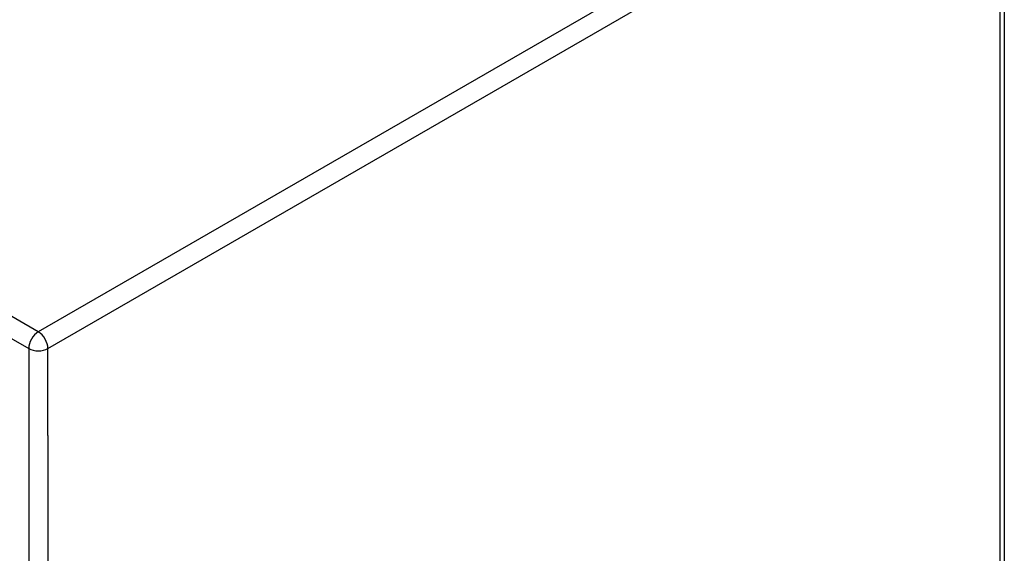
# Model space of a CAD drawing. Header units: inches. Extents: x 326.8 to 385.5, y 123.9 to 183.2.
# Tile 25 of 68: x 378.2 to 385.4, y 147.2 to 151.1. Entities that reach past the tile are written whole.
import ezdxf

# ---------------------------------------------------------------- set-up
doc = ezdxf.new("R2010")
doc.units = ezdxf.units.IN
doc.header["$MEASUREMENT"] = 0
doc.layers.add('Visible Edges(ANSI)', color=7, linetype='Continuous', lineweight=25)
doc.layers.add('Visible Tangent Edges(ANSI)', color=7, linetype='Continuous', lineweight=25)

msp = doc.modelspace()

# ---------------------------------------------------------------- linework, layer by layer
at = {"layer": 'Visible Edges(ANSI)'}
msp.add_line((385.3943, 152.7714), (385.3943, 128.4382), dxfattribs=at)
at = {"layer": 'Visible Tangent Edges(ANSI)'}
for p, q in [((378.3642, 148.8506), (327.5925, 178.1636)), ((327.5225, 178.0424), (378.2942, 148.7293)), ((385.2953, 152.8522), (378.3642, 148.8506)), ((378.4342, 148.7293), (385.3653, 152.731)), ((385.3653, 128.3977), (385.3653, 152.731)), ((378.2942, 148.7293), (378.2942, 124.3961)), ((378.4342, 148.0965), (378.4342, 148.7293)), ((378.4342, 148.0965), (378.4342, 125.0289))]:
    msp.add_line(p, q, dxfattribs=at)
for major_axis, start_param, end_param in [((0.0495, 0.0857), 0.785398, 2.356194), ((-0.0495, 0.0857), 3.926991, 5.497787), ((-0.099, 0), 0.785398, 2.356194)]:
    msp.add_ellipse((378.3642, 148.7697), major_axis=major_axis, ratio=0.57735, start_param=start_param, end_param=end_param, dxfattribs=at)

doc.saveas('drawing.dxf')
